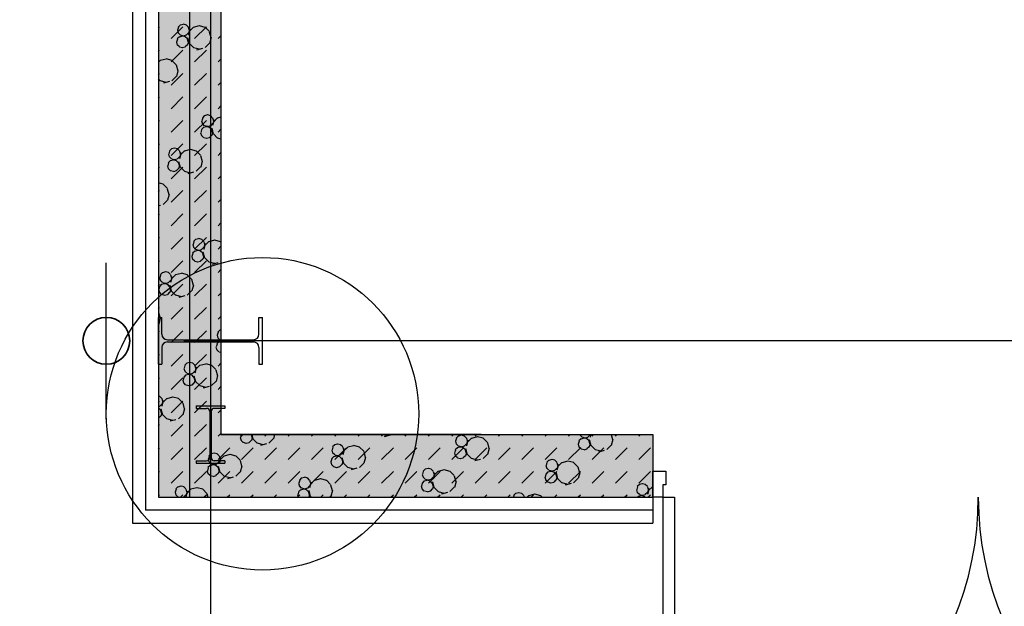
# Model space of a CAD drawing. Header units: millimetres. Extents: x 226749 to 325316, y -44191 to 40236.
# Tile 12 of 164: x 263546 to 267328, y -39239 to -36987. Entities that reach past the tile are written whole.
import ezdxf

# ---------------------------------------------------------------- set-up
doc = ezdxf.new("R2010")
doc.units = ezdxf.units.MM
doc.header["$LTSCALE"] = 100
doc.linetypes.add('DASHDOT', pattern=[25.4, 12.7, -6.35, 0, -6.35])
doc.layers.add('KG_BuildingAxis', color=4, linetype='DASHDOT')

msp = doc.modelspace()

# ---------------------------------------------------------------- hatches: boundary and pattern name
h = msp.add_hatch()
h.set_pattern_fill('DASH', color=256, scale=20, angle=45)
h.set_pattern_definition([(45, (312278.43, 34080), (0, 89.80256), [63.5, -63.5])])
h.paths.add_polyline_path([(272558.43, -35580), (272558.43, -38580), (271928.43, -38580), (271928.43, -38820), (273278.43, -38820), (273278.43, -38580), (272798.43, -38580), (272798.43, -35580), (275398.43, -35580), (275398.43, -38580), (274978.43, -38580), (274978.43, -38820), (276578.43, -38820), (276578.43, -38580), (275638.43, -38580), (275638.43, -35580), (278398.43, -35580), (278398.43, -38580), (277878.43, -38580), (277878.43, -38820), (278638.43, -38820), (278638.43, -34470), (278398.43, -34470), (278398.43, -35340), (274733.43, -35340), (274733.43, -31500), (274883.43, -31500), (274883.43, -31260), (274383.43, -31260), (274383.43, -31500), (274613.43, -31500), (274613.43, -33000), (274513.43, -33000), (274513.43, -33120), (274613.43, -33120), (274613.43, -35340), (273313.43, -35340), (273313.43, -35265), (273193.43, -35265), (273193.43, -35340), (271898.43, -35340), (271898.43, -34290), (273193.43, -34290), (273193.43, -34365), (273313.43, -34365), (273313.43, -34095), (273193.43, -34095), (273193.43, -34170), (271898.43, -34170), (271898.43, -33120), (273193.43, -33120), (273193.43, -33195), (273313.43, -33195), (273313.43, -33120), (273508.43, -33120), (273508.43, -33000), (271898.43, -33000), (271898.43, -31500), (273383.43, -31500), (273383.43, -31260), (270163.43, -31260), (270163.43, -31500), (271778.43, -31500), (271778.43, -33000), (270208.43, -33000), (270208.43, -33120), (271778.43, -33120), (271778.43, -34170), (270358.43, -34170), (270358.43, -34365), (270478.43, -34365), (270478.43, -34290), (271778.43, -34290), (271778.43, -35340), (270478.43, -35340), (270478.43, -35265), (270358.43, -35265), (270358.43, -35340), (269058.43, -35340), (269058.43, -33120), (269208.43, -33120), (269208.43, -33000), (269058.43, -33000), (269058.43, -31500), (269163.43, -31500), (269163.43, -31260), (264078.43, -31260), (264078.43, -38820), (265978.43, -38820), (265978.43, -38580), (264318.43, -38580), (264318.43, -31500), (268818.43, -31500), (268818.43, -38580), (268478.43, -38580), (268478.43, -38820), (270628.43, -38820), (270628.43, -38580), (269058.43, -38580), (269058.43, -35580)])
h.paths.add_polyline_path([(278398.43, -31500), (278398.43, -32370), (278638.43, -32370), (278638.43, -31260), (278283.43, -31260), (278283.43, -31500)])
h = msp.add_hatch()
h.set_pattern_fill('BET_KOM', color=256, scale=15, angle=135, pattern_type=2)
h.set_pattern_definition([(135, (-1982200.04, 658671.7), (-127.27922, -127.27922), [23.2935, -288.4755]), (165, (-1982216.51, 658688.18), (-127.279202, -127.27915), [23.2935, -336.7065]), (195, (-1982239.01, 658694.205), (-127.2791504, -127.2792018), [23.2935, -600.2445]), (225, (-1982261.5, 658688.18), (220.453974, -220.453974), [23.2935, -156.7065]), (285, (-1982200.04, 658671.7), (127.27915, 127.279202), [23.2935, -336.7065]), (255, (-1982194.01, 658649.2), (127.2792018, 127.2791504), [23.2935, -600.2445]), (225, (-1982200.04, 658626.7), (220.453974, -220.453974), [23.2935, -156.7065]), (195, (-1982216.51, 658610.235), (127.2791504, 127.2792018), [23.2935, -600.243]), (255, (-1982277.98, 658671.7), (127.2792018, 127.2791504), [23.2935, -600.243]), (165, (-1982239.01, 658604.2), (127.279202, 127.27915), [23.2935, -336.7065]), (285, (-1982284.01, 658649.2), (-127.27915, -127.279202), [23.2935, -336.7065]), (135, (-1982261.51, 658610.23), (-127.27922, -127.27922), [23.2935, -288.4755]), (135, (-1982280.7, 658688.74), (-127.27922, -127.27922), [11.6475, -300.1215]), (165, (-1982288.94, 658696.97), (-127.279202, -127.27915), [11.6475, -348.3525]), (285, (-1982280.7, 658688.74), (127.27915, 127.279202), [11.6475, -348.3525]), (195, (-1982300.19, 658699.99), (-127.2791504, -127.2792018), [11.6475, -611.8905]), (255, (-1982277.69, 658677.49), (127.2792018, 127.2791504), [11.6475, -611.8905]), (225, (-1982311.44, 658696.97), (220.453974, -220.453974), [11.6475, -168.3525]), (225, (-1982280.7, 658666.24), (220.453974, -220.453974), [11.6475, -168.3525]), (255, (-1982319.675, 658688.74), (127.2792018, 127.2791504), [11.6475, -611.8905]), (195, (-1982288.94, 658658), (127.2791504, 127.2792018), [11.6475, -611.8905]), (285, (-1982322.69, 658677.49), (-127.27915, -127.279202), [11.6475, -348.3525]), (165, (-1982300.19, 658654.99), (127.279202, 127.27915), [11.6475, -348.3525]), (135, (-1982311.44, 658658), (-127.27922, -127.27922), [11.6475, -300.1215]), (135, (-1982284.69, 658643.23), (-127.27922, -127.27922), [11.6475, -300.1215]), (135, (-1982315.42, 658612.5), (-127.27922, -127.27922), [11.6475, -300.1215]), (165, (-1982292.92, 658651.47), (-127.279202, -127.27915), [11.6475, -348.3525]), (195, (-1982304.17, 658654.48), (-127.2791504, -127.2792018), [11.6475, -611.8905]), (225, (-1982315.42, 658651.47), (220.453974, -220.453974), [11.6475, -168.3525]), (225, (-1982284.7, 658620.73), (220.453974, -220.453974), [11.6475, -168.3525]), (255, (-1982323.66, 658643.23), (127.2792018, 127.2791504), [11.6475, -611.8905]), (285, (-1982326.67, 658631.98), (-127.27915, -127.279202), [11.6475, -348.3525]), (285, (-1982284.69, 658643.23), (127.27915, 127.279202), [11.6475, -348.3525]), (255, (-1982281.67, 658631.98), (127.2792018, 127.2791504), [11.6475, -611.8905]), (195, (-1982292.92, 658612.495), (127.2791504, 127.2792018), [11.6475, -611.8905]), (165, (-1982304.17, 658609.48), (127.279202, 127.27915), [11.6475, -348.3525])])
h.paths.add_polyline_path([(269058.43, -35340), (269058.43, -33120), (269208.43, -33120), (269208.43, -33000), (269058.43, -33000), (269058.43, -31500), (269163.43, -31500), (269163.43, -31260), (264078.43, -31260), (264078.43, -38820), (265978.43, -38820), (265978.43, -38580), (264318.43, -38580), (264318.43, -31500), (268818.43, -31500), (268818.43, -38580), (268478.43, -38580), (268478.43, -38820), (270628.43, -38820), (270628.43, -38580), (269058.43, -38580), (269058.43, -35580), (272558.43, -35580), (272558.43, -38580), (271928.43, -38580), (271928.43, -38820), (273278.43, -38820), (273278.43, -38580), (272798.43, -38580), (272798.43, -35580), (275398.43, -35580), (275398.43, -38580), (274978.43, -38580), (274978.43, -38820), (276578.43, -38820), (276578.43, -38580), (275638.43, -38580), (275638.43, -35580), (278398.43, -35580), (278398.43, -38580), (277878.43, -38580), (277878.43, -38820), (278638.43, -38820), (278638.43, -34470), (278398.43, -34470), (278398.43, -35340), (274733.43, -35340), (274733.43, -31500), (274883.43, -31500), (274883.43, -31260), (274383.43, -31260), (274383.43, -31500), (274613.43, -31500), (274613.43, -33000), (274513.43, -33000), (274513.43, -33120), (274613.43, -33120), (274613.43, -35340), (273313.43, -35340), (273313.43, -35265), (273193.43, -35265), (273193.43, -35340), (271898.43, -35340), (271898.43, -34290), (273193.43, -34290), (273193.43, -34365), (273313.43, -34365), (273313.43, -34095), (273193.43, -34095), (273193.43, -34170), (271898.43, -34170), (271898.43, -33120), (273193.43, -33120), (273193.43, -33195), (273313.43, -33195), (273313.43, -33120), (273508.43, -33120), (273508.43, -33000), (271898.43, -33000), (271898.43, -31500), (273383.43, -31500), (273383.43, -31260), (270163.43, -31260), (270163.43, -31500), (271778.43, -31500), (271778.43, -33000), (270208.43, -33000), (270208.43, -33120), (271778.43, -33120), (271778.43, -34170), (270358.43, -34170), (270358.43, -34365), (270478.43, -34365), (270478.43, -34290), (271778.43, -34290), (271778.43, -35340), (270478.43, -35340), (270478.43, -35265), (270358.43, -35265), (270358.43, -35340)])
h.paths.add_polyline_path([(278638.43, -31260), (278283.43, -31260), (278283.43, -31500), (278398.43, -31500), (278398.43, -32370), (278638.43, -32370)])

# ---------------------------------------------------------------- linework, layer by layer
at = {"ltscale": 6}
msp.add_line((264278.43, 39436.07), (264278.43, -43390.58), dxfattribs=at)
for p, q in [((263978.43, -25220), (263978.43, -38920)), ((264078.43, -25220), (264078.43, -38820)), ((264198.43, -25220), (264198.43, -38820)), ((263978.43, -31220), (263978.43, -38920)), ((264078.43, -31220), (264078.43, -38820)), ((264078.43, -31260), (264078.43, -38820)), ((264078.43, -31260), (264078.43, -38820)), ((264318.43, -31500), (264318.43, -38580)), ((264318.43, -31500), (264318.43, -38580)), ((264318.43, -31630), (264318.43, -38580)), ((264318.43, -31630), (264318.43, -38580)), ((264078.43, -37019.2), (264083.06, -37014.57)), ((264127.97, -37059.47), (264172.87, -37014.57)), ((264151.48, -37027.8), (264154.5, -37039.05)), ((264155.4, -37016.26), (264152.39, -37027.52)), ((264162.94, -37007.38), (264154.7, -37015.62)), ((264173.98, -37005.3), (264162.73, -37008.31)), ((264186.14, -37008.03), (264174.89, -37005.02)), ((264193.68, -37015.62), (264185.44, -37007.38)), ((264193.47, -37016.55), (264196.48, -37027.8)), ((264199.68, -37023.63), (264193.66, -37046.13)), ((264197.39, -37027.52), (264194.37, -37038.77)), ((264212.87, -37016.18), (264196.4, -37032.65)), ((264235.16, -37011.08), (264212.66, -37017.11)), ((264217.77, -37059.47), (264262.67, -37014.57)), ((264258.57, -37016.83), (264236.07, -37010.8)), ((264274.34, -37032.65), (264257.87, -37016.18)), ((264151.42, -37061.77), (264148.41, -37073.02)), ((264158.96, -37052.89), (264150.72, -37061.13)), ((264162.94, -37046.36), (264154.7, -37038.12)), ((264170, -37050.8), (264158.75, -37053.82)), ((264174.89, -37050.02), (264163.64, -37047)), ((264182.16, -37053.54), (264170.91, -37050.52)), ((264185.23, -37047.28), (264173.98, -37050.3)), ((264189.7, -37061.13), (264181.46, -37052.89)), ((264193.68, -37038.12), (264185.44, -37046.36)), ((264189.49, -37062.05), (264192.5, -37073.3)), ((264190.16, -37056.08), (264196.19, -37078.58)), ((264274.13, -37033.58), (264280.16, -37056.08)), ((264281.07, -37055.8), (264275.04, -37078.3)), ((264307.57, -37059.47), (264318.43, -37048.61)), ((264078.43, -37109.01), (264083.06, -37104.37)), ((264127.97, -37149.27), (264172.87, -37104.37)), ((264147.5, -37073.3), (264150.51, -37084.55)), ((264158.96, -37091.86), (264150.72, -37083.63)), ((264170.91, -37095.52), (264159.66, -37092.51)), ((264181.25, -37092.79), (264170, -37095.8)), ((264189.69, -37083.63), (264181.46, -37091.86)), ((264193.41, -37073.02), (264190.39, -37084.27)), ((264212.87, -37094.12), (264196.4, -37077.65)), ((264236.07, -37100.8), (264213.57, -37094.77)), ((264217.77, -37149.27), (264262.67, -37104.37)), ((264247.99, -37097.64), (264225.49, -37103.67)), ((264274.34, -37077.65), (264257.87, -37094.12)), ((264085.59, -37143.46), (264078.43, -37150.62)), ((264107.88, -37138.36), (264085.38, -37144.39)), ((264131.29, -37144.1), (264108.79, -37138.08)), ((264147.06, -37159.93), (264130.59, -37143.46)), ((264307.57, -37149.27), (264318.43, -37138.41)), ((264146.85, -37160.86), (264152.88, -37183.36)), ((264153.79, -37183.08), (264147.76, -37205.58)), ((264078.43, -37198.81), (264083.06, -37194.18)), ((264085.59, -37221.4), (264078.43, -37214.24)), ((264127.97, -37239.08), (264172.87, -37194.18)), ((264147.06, -37204.93), (264130.59, -37221.4)), ((264217.77, -37239.08), (264262.67, -37194.18)), ((264108.79, -37228.08), (264086.29, -37222.05)), ((264120.71, -37224.92), (264098.21, -37230.95)), ((264307.57, -37239.08), (264318.43, -37228.22)), ((264078.43, -37288.61), (264083.06, -37283.98)), ((264127.97, -37328.88), (264172.87, -37283.98)), ((264217.77, -37328.88), (264262.67, -37283.98)), ((264307.57, -37328.88), (264318.43, -37318.02)), ((264248.58, -37364), (264245.56, -37375.25)), ((264256.12, -37355.12), (264247.88, -37363.35)), ((264267.16, -37353.03), (264255.91, -37356.04)), ((264279.31, -37355.76), (264268.06, -37352.75)), ((264286.85, -37363.35), (264278.62, -37355.12)), ((264286.64, -37364.28), (264289.66, -37375.53)), ((264292.86, -37371.36), (264286.83, -37393.86)), ((264306.04, -37363.91), (264289.57, -37380.38)), ((264318.43, -37361.46), (264305.83, -37364.84)), ((264078.43, -37378.41), (264083.06, -37373.78)), ((264127.97, -37418.68), (264172.87, -37373.78)), ((264217.77, -37418.68), (264262.67, -37373.78)), ((264244.6, -37409.5), (264241.58, -37420.76)), ((264252.13, -37400.62), (264243.9, -37408.86)), ((264244.66, -37375.53), (264247.67, -37386.78)), ((264256.12, -37394.09), (264247.88, -37385.85)), ((264263.17, -37398.54), (264251.92, -37401.55)), ((264268.06, -37397.75), (264256.81, -37394.73)), ((264275.33, -37401.27), (264264.08, -37398.25)), ((264278.41, -37395.01), (264267.16, -37398.03)), ((264282.87, -37408.86), (264274.63, -37400.62)), ((264286.85, -37385.85), (264278.62, -37394.09)), ((264282.66, -37409.79), (264285.67, -37421.04)), ((264283.33, -37403.81), (264289.36, -37426.31)), ((264290.56, -37375.25), (264287.55, -37386.5)), ((264307.57, -37418.68), (264318.43, -37407.82)), ((264240.68, -37421.04), (264243.69, -37432.29)), ((264252.13, -37439.6), (264243.9, -37431.36)), ((264264.08, -37443.25), (264252.83, -37440.24)), ((264274.42, -37440.52), (264263.17, -37443.54)), ((264282.87, -37431.36), (264274.63, -37439.6)), ((264286.58, -37420.75), (264283.57, -37432.01)), ((264306.04, -37441.86), (264289.57, -37425.38)), ((264318.43, -37445.63), (264306.74, -37442.5)), ((264078.43, -37468.22), (264083.06, -37463.58)), ((264128.84, -37482.4), (264120.6, -37490.63)), ((264127.97, -37508.49), (264172.87, -37463.58)), ((264139.88, -37480.31), (264128.63, -37483.32)), ((264152.03, -37483.04), (264140.78, -37480.03)), ((264159.57, -37490.63), (264151.34, -37482.4)), ((264201.05, -37486.09), (264178.55, -37492.12)), ((264224.46, -37491.84), (264201.96, -37485.81)), ((264217.77, -37508.49), (264262.67, -37463.58)), ((264117.38, -37502.81), (264120.39, -37514.06)), ((264121.3, -37491.28), (264118.28, -37502.53)), ((264128.84, -37521.37), (264120.6, -37513.13)), ((264140.78, -37525.03), (264129.53, -37522.01)), ((264151.13, -37522.29), (264139.88, -37525.31)), ((264159.57, -37513.13), (264151.34, -37521.37)), ((264159.36, -37491.56), (264162.38, -37502.81)), ((264165.58, -37498.64), (264159.55, -37521.14)), ((264163.28, -37502.53), (264160.27, -37513.78)), ((264178.76, -37491.19), (264162.29, -37507.66)), ((264240.24, -37507.66), (264223.76, -37491.19)), ((264240.02, -37508.59), (264246.05, -37531.09)), ((264307.57, -37508.49), (264318.43, -37497.62)), ((264078.43, -37558.02), (264083.06, -37553.39)), ((264113.4, -37548.32), (264116.41, -37559.57)), ((264117.32, -37536.78), (264114.3, -37548.03)), ((264124.85, -37527.9), (264116.62, -37536.14)), ((264124.86, -37566.88), (264116.62, -37558.64)), ((264135.9, -37525.82), (264124.65, -37528.83)), ((264127.97, -37598.29), (264172.87, -37553.39)), ((264148.05, -37528.55), (264136.8, -37525.53)), ((264155.59, -37558.64), (264147.35, -37566.88)), ((264155.59, -37536.14), (264147.36, -37527.9)), ((264155.38, -37537.07), (264158.4, -37548.32)), ((264156.05, -37531.09), (264162.08, -37553.59)), ((264159.3, -37548.03), (264156.29, -37559.28)), ((264178.76, -37569.13), (264162.29, -37552.66)), ((264217.77, -37598.29), (264262.67, -37553.39)), ((264240.24, -37552.66), (264223.76, -37569.13)), ((264246.96, -37530.81), (264240.93, -37553.31)), ((264136.8, -37570.53), (264125.55, -37567.52)), ((264147.15, -37567.8), (264135.89, -37570.82)), ((264201.96, -37575.81), (264179.46, -37569.78)), ((264213.88, -37572.65), (264191.38, -37578.68)), ((264307.57, -37598.29), (264318.43, -37587.43)), ((264097.18, -37619.12), (264078.43, -37614.09)), ((264112.96, -37634.94), (264096.48, -37618.47)), ((264112.75, -37635.87), (264118.77, -37658.37)), ((264078.43, -37647.82), (264083.06, -37643.19)), ((264119.68, -37658.09), (264113.65, -37680.59)), ((264127.97, -37688.09), (264172.87, -37643.19)), ((264217.77, -37688.09), (264262.67, -37643.19)), ((264086.6, -37699.93), (264078.43, -37702.12)), ((264112.96, -37679.94), (264096.48, -37696.41)), ((264307.57, -37688.09), (264318.43, -37677.23)), ((264078.43, -37737.62), (264083.06, -37732.99)), ((264127.97, -37777.89), (264172.87, -37732.99)), ((264217.77, -37777.89), (264262.67, -37732.99)), ((264307.57, -37777.89), (264318.43, -37767.03)), ((264078.43, -37827.43), (264083.06, -37822.79)), ((264127.97, -37867.7), (264172.87, -37822.79)), ((264217.77, -37867.7), (264262.67, -37822.79)), ((264210.55, -37850.54), (264213.57, -37861.79)), ((264214.47, -37839.01), (264211.46, -37850.26)), ((264222.01, -37830.13), (264213.77, -37838.37)), ((264222.01, -37869.1), (264213.77, -37860.87)), ((264233.05, -37828.04), (264221.8, -37831.06)), ((264245.21, -37830.78), (264233.96, -37827.76)), ((264252.75, -37838.37), (264244.51, -37830.13)), ((264252.75, -37860.87), (264244.51, -37869.1)), ((264252.54, -37839.29), (264255.55, -37850.54)), ((264258.76, -37846.37), (264252.73, -37868.87)), ((264256.46, -37850.26), (264253.44, -37861.51)), ((264271.94, -37838.93), (264255.47, -37855.4)), ((264294.23, -37833.82), (264271.73, -37839.85)), ((264317.64, -37839.57), (264295.14, -37833.54)), ((264307.57, -37867.7), (264318.43, -37856.83)), ((264318.43, -37840.42), (264316.94, -37838.93)), ((264206.57, -37896.05), (264209.59, -37907.3)), ((264210.49, -37884.52), (264207.48, -37895.77)), ((264218.03, -37875.64), (264209.79, -37883.87)), ((264229.07, -37873.55), (264217.82, -37876.56)), ((264233.96, -37872.76), (264222.71, -37869.75)), ((264241.23, -37876.28), (264229.98, -37873.27)), ((264244.3, -37870.03), (264233.05, -37873.04)), ((264248.77, -37883.87), (264240.53, -37875.64)), ((264248.56, -37884.8), (264251.57, -37896.05)), ((264249.23, -37878.82), (264255.26, -37901.32)), ((264252.48, -37895.77), (264249.46, -37907.02)), ((264271.94, -37916.87), (264255.47, -37900.4)), ((263878.43, -38520), (263878.43, -37920)), ((263878.43, -38520), (263878.43, -37920)), ((264078.43, -37917.23), (264083.06, -37912.6)), ((264127.97, -37957.5), (264172.87, -37912.6)), ((264218.03, -37914.61), (264209.79, -37906.37)), ((264217.77, -37957.5), (264262.67, -37912.6)), ((264229.98, -37918.27), (264218.73, -37915.25)), ((264240.32, -37915.53), (264229.07, -37918.55)), ((264248.76, -37906.37), (264240.53, -37914.61)), ((264295.14, -37923.54), (264272.64, -37917.51)), ((264307.06, -37920.39), (264284.56, -37926.41)), ((264318.43, -37915.37), (264316.94, -37916.87)), ((264083.27, -37977.82), (264086.29, -37989.07)), ((264087.19, -37966.29), (264084.18, -37977.54)), ((264094.73, -37957.41), (264086.5, -37965.65)), ((264105.77, -37955.32), (264094.52, -37958.34)), ((264117.93, -37958.05), (264106.68, -37955.04)), ((264125.47, -37965.64), (264117.23, -37957.41)), ((264125.26, -37966.57), (264128.27, -37977.82)), ((264131.48, -37973.65), (264125.45, -37996.15)), ((264129.18, -37977.54), (264126.17, -37988.79)), ((264144.66, -37966.21), (264128.19, -37982.68)), ((264166.95, -37961.1), (264144.45, -37967.13)), ((264190.36, -37966.85), (264167.86, -37960.82)), ((264206.13, -37982.68), (264189.66, -37966.21)), ((264307.57, -37957.5), (264318.43, -37946.64)), ((264078.43, -38007.03), (264083.06, -38002.4)), ((264083.21, -38011.8), (264080.2, -38023.05)), ((264090.75, -38002.92), (264082.51, -38011.15)), ((264094.73, -37996.38), (264086.5, -37988.14)), ((264101.79, -38000.83), (264090.54, -38003.84)), ((264106.68, -38000.04), (264095.43, -37997.03)), ((264113.95, -38003.56), (264102.7, -38000.55)), ((264117.02, -37997.31), (264105.77, -38000.32)), ((264121.49, -38011.15), (264113.25, -38002.92)), ((264125.47, -37988.15), (264117.23, -37996.38)), ((264121.28, -38012.08), (264124.29, -38023.33)), ((264121.95, -38006.1), (264127.98, -38028.6)), ((264127.97, -38047.3), (264172.87, -38002.4)), ((264205.92, -37983.6), (264211.95, -38006.1)), ((264212.86, -38005.82), (264206.83, -38028.32)), ((264217.77, -38047.3), (264262.67, -38002.4)), ((264079.29, -38023.33), (264082.31, -38034.58)), ((264090.75, -38041.89), (264082.51, -38033.65)), ((264102.7, -38045.55), (264091.45, -38042.53)), ((264113.04, -38042.81), (264101.79, -38045.83)), ((264121.49, -38033.65), (264113.25, -38041.89)), ((264125.2, -38023.05), (264122.18, -38034.3)), ((264144.66, -38044.15), (264128.19, -38027.68)), ((264167.86, -38050.82), (264145.36, -38044.79)), ((264179.78, -38047.66), (264157.28, -38053.69)), ((264206.13, -38027.68), (264189.66, -38044.15)), ((264307.57, -38047.3), (264318.43, -38036.44)), ((264078.43, -38096.83), (264083.06, -38092.2)), ((264078.85, -38109.96), (264078.43, -38109.54)), ((264078.64, -38110.88), (264084.67, -38133.38)), ((264127.97, -38137.1), (264172.87, -38092.2)), ((264217.77, -38137.1), (264262.67, -38092.2)), ((264307.57, -38137.1), (264318.43, -38126.24)), ((264078.43, -38130), (264091.93, -38130)), ((264078.43, -38310), (264078.43, -38130)), ((264078.43, -38130), (264091.93, -38130)), ((264078.43, -38310), (264078.43, -38130)), ((264078.85, -38154.96), (264078.43, -38155.37)), ((264085.58, -38133.1), (264079.55, -38155.6)), ((264091.93, -38194.7), (264091.93, -38130)), ((264091.93, -38194.7), (264091.93, -38130)), ((264464.93, -38130), (264478.43, -38130)), ((264464.93, -38194.7), (264464.93, -38130)), ((264464.93, -38130), (264478.43, -38130)), ((264464.93, -38194.7), (264464.93, -38130)), ((264478.43, -38310), (264478.43, -38130)), ((264478.43, -38310), (264478.43, -38130)), ((264078.43, -38186.64), (264083.06, -38182)), ((264127.97, -38226.91), (264172.87, -38182)), ((264217.77, -38226.91), (264262.67, -38182)), ((264303.73, -38198.28), (264306.74, -38209.53)), ((264307.65, -38186.74), (264304.63, -38197.99)), ((264315.19, -38177.86), (264306.95, -38186.1)), ((264318.43, -38177.86), (264314.98, -38178.79)), ((264112.93, -38215.7), (264443.93, -38215.7)), ((264112.93, -38215.7), (264443.93, -38215.7)), ((264112.93, -38224.3), (264443.93, -38224.3)), ((264112.93, -38224.3), (264443.93, -38224.3)), ((264303.67, -38232.25), (264300.65, -38243.5)), ((264311.2, -38223.37), (264302.97, -38231.61)), ((264315.19, -38216.83), (264306.95, -38208.6)), ((264307.57, -38226.91), (264318.43, -38216.04)), ((264318.43, -38222.3), (264310.99, -38224.3)), ((264318.43, -38218.16), (264315.88, -38217.48)), ((264078.43, -38276.44), (264083.06, -38271.81)), ((264091.93, -38245.3), (264091.93, -38310)), ((264091.93, -38245.3), (264091.93, -38310)), ((264127.97, -38316.71), (264172.87, -38271.81)), ((264217.77, -38316.71), (264262.67, -38271.81)), ((264299.75, -38243.78), (264302.76, -38255.03)), ((264311.2, -38262.34), (264302.97, -38254.11)), ((264318.43, -38264.74), (264311.9, -38262.99)), ((264464.93, -38245.3), (264464.93, -38310)), ((264464.93, -38245.3), (264464.93, -38310)), ((264078.43, -38310), (264091.93, -38310)), ((264078.43, -38310), (264091.93, -38310)), ((264180.37, -38314.02), (264177.35, -38325.27)), ((264187.91, -38305.14), (264179.67, -38313.38)), ((264198.95, -38303.05), (264187.7, -38306.07)), ((264211.1, -38305.79), (264199.85, -38302.77)), ((264218.64, -38313.38), (264210.41, -38305.14)), ((264218.43, -38314.3), (264221.45, -38325.55)), ((264237.83, -38313.94), (264221.36, -38330.41)), ((264260.12, -38308.84), (264237.62, -38314.87)), ((264283.53, -38314.58), (264261.03, -38308.55)), ((264299.31, -38330.41), (264282.83, -38313.94)), ((264307.57, -38316.71), (264318.43, -38305.85)), ((264464.93, -38310), (264478.43, -38310)), ((264464.93, -38310), (264478.43, -38310)), ((264183.92, -38350.65), (264175.69, -38358.89)), ((264176.45, -38325.56), (264179.46, -38336.81)), ((264187.91, -38344.11), (264179.67, -38335.88)), ((264194.97, -38348.56), (264183.72, -38351.58)), ((264199.85, -38347.77), (264188.6, -38344.76)), ((264207.12, -38351.29), (264195.87, -38348.28)), ((264210.2, -38345.04), (264198.95, -38348.05)), ((264214.66, -38358.89), (264206.43, -38350.65)), ((264218.64, -38335.88), (264210.41, -38344.11)), ((264215.13, -38353.83), (264221.15, -38376.33)), ((264224.65, -38321.38), (264218.62, -38343.88)), ((264222.35, -38325.27), (264219.34, -38336.52)), ((264299.1, -38331.34), (264305.12, -38353.84)), ((264306.03, -38353.56), (264300, -38376.06)), ((264078.43, -38366.24), (264083.06, -38361.61)), ((264127.97, -38406.51), (264172.87, -38361.61)), ((264172.47, -38371.06), (264175.48, -38382.31)), ((264176.39, -38359.53), (264173.37, -38370.78)), ((264183.93, -38389.62), (264175.69, -38381.39)), ((264195.87, -38393.28), (264184.62, -38390.26)), ((264206.22, -38390.55), (264194.97, -38393.56)), ((264214.66, -38381.39), (264206.42, -38389.62)), ((264214.45, -38359.81), (264217.47, -38371.06)), ((264218.37, -38370.78), (264215.36, -38382.03)), ((264217.77, -38406.51), (264262.67, -38361.61)), ((264237.83, -38391.88), (264221.36, -38375.41)), ((264261.03, -38398.55), (264238.53, -38392.53)), ((264299.31, -38375.41), (264282.83, -38391.88)), ((264083.83, -38433.07), (264078.43, -38431.62)), ((264091.36, -38440.66), (264083.13, -38432.42)), ((264272.95, -38395.4), (264250.45, -38401.43)), ((264307.57, -38406.51), (264318.43, -38395.65)), ((264078.43, -38456.04), (264083.06, -38451.41)), ((264091.36, -38463.16), (264083.13, -38471.39)), ((264091.15, -38441.58), (264094.17, -38452.83)), ((264097.37, -38448.66), (264091.34, -38471.16)), ((264095.08, -38452.55), (264092.06, -38463.8)), ((264110.56, -38441.22), (264094.08, -38457.69)), ((264132.84, -38436.12), (264110.34, -38442.14)), ((264127.97, -38496.31), (264172.87, -38451.41)), ((264156.25, -38441.86), (264133.75, -38435.83)), ((264172.03, -38457.69), (264155.56, -38441.22)), ((264171.82, -38458.62), (264177.85, -38481.12)), ((264217.77, -38496.31), (264262.67, -38451.41)), ((264223.43, -38470), (264223.43, -38479.2)), ((264223.43, -38470), (264333.43, -38470)), ((264223.43, -38470), (264223.43, -38479.2)), ((264223.43, -38470), (264333.43, -38470)), ((264333.43, -38470), (264333.43, -38479.2)), ((264333.43, -38470), (264333.43, -38479.2)), ((264082.92, -38472.32), (264078.43, -38473.52)), ((264079.84, -38478.57), (264078.43, -38478.2)), ((264087.38, -38486.16), (264079.15, -38477.93)), ((264087.17, -38487.09), (264090.19, -38498.34)), ((264087.85, -38481.11), (264093.87, -38503.61)), ((264091.09, -38498.06), (264088.08, -38509.31)), ((264110.56, -38519.16), (264094.08, -38502.69)), ((264172.03, -38502.69), (264155.56, -38519.16)), ((264178.75, -38480.83), (264172.72, -38503.33)), ((264223.43, -38479.2), (264263.48, -38479.2)), ((264223.43, -38479.2), (264263.48, -38479.2)), ((264275.48, -38491.2), (264275.48, -38668.8)), ((264275.48, -38491.2), (264275.48, -38668.8)), ((264281.38, -38491.2), (264281.38, -38668.8)), ((264281.38, -38491.2), (264281.38, -38668.8)), ((264333.43, -38479.2), (264293.38, -38479.2)), ((264333.43, -38479.2), (264293.38, -38479.2)), ((264307.57, -38496.31), (264318.43, -38485.45)), ((264078.94, -38517.83), (264078.43, -38517.96)), ((264078.43, -38545.85), (264083.06, -38541.21)), ((264087.38, -38508.66), (264079.15, -38516.9)), ((264133.75, -38525.83), (264111.25, -38519.8)), ((264145.67, -38522.68), (264123.17, -38528.71)), ((264127.97, -38586.12), (264172.87, -38541.21)), ((264217.77, -38586.12), (264262.67, -38541.21)), ((264307.57, -38586.12), (264318.43, -38575.25)), ((265318.43, -38580), (264318.43, -38580)), ((264318.43, -38580), (265978.43, -38580)), ((265318.43, -38580), (264318.43, -38580)), ((264318.43, -38580), (265978.43, -38580)), ((264396.84, -38580), (264393.83, -38591.23)), ((264397.37, -38586.12), (264403.49, -38580)), ((264434.91, -38580.27), (264437.92, -38591.52)), ((264437.11, -38580), (264441.61, -38596.79)), ((264487.18, -38586.12), (264493.29, -38580)), ((264524.88, -38580), (264520.46, -38596.51)), ((264576.98, -38586.12), (264583.09, -38580)), ((264666.78, -38586.12), (264672.9, -38580)), ((264756.58, -38586.12), (264762.7, -38580)), ((264846.39, -38586.12), (264852.5, -38580)), ((264936.19, -38586.12), (264942.31, -38580)), ((264956.5, -38584.9), (264938.2, -38580)), ((264968.42, -38581.75), (264945.92, -38587.78)), ((265025.99, -38586.12), (265032.11, -38580)), ((265115.79, -38586.12), (265121.91, -38580)), ((265205.6, -38586.12), (265211.71, -38580)), ((265242.15, -38582.58), (265230.9, -38585.59)), ((265254.3, -38585.31), (265243.05, -38582.3)), ((265295.4, -38586.12), (265301.52, -38580)), ((265385.2, -38586.12), (265391.32, -38580)), ((265475, -38586.12), (265481.12, -38580)), ((265564.81, -38586.12), (265570.92, -38580)), ((265654.61, -38586.12), (265660.73, -38580)), ((265697.08, -38580), (265697.67, -38582.23)), ((265706.12, -38589.53), (265697.88, -38581.3)), ((265736.85, -38581.3), (265728.62, -38589.53)), ((265739.33, -38580), (265736.84, -38589.3)), ((265738.07, -38580), (265737.55, -38581.94)), ((265744.41, -38586.12), (265750.53, -38580)), ((265818.18, -38580), (265823.34, -38599.26)), ((265834.21, -38586.12), (265840.33, -38580)), ((265924.02, -38586.12), (265930.13, -38580)), ((265978.43, -38580), (265978.43, -38820)), ((265978.43, -38580), (265978.43, -38820)), ((264392.92, -38591.52), (264395.94, -38602.77)), ((264404.38, -38610.08), (264396.14, -38601.84)), ((264416.33, -38613.73), (264405.08, -38610.72)), ((264426.67, -38611), (264415.42, -38614.02)), ((264435.11, -38601.84), (264426.88, -38610.08)), ((264438.83, -38591.23), (264435.81, -38602.48)), ((264458.29, -38612.33), (264441.82, -38595.86)), ((264481.49, -38619.01), (264458.99, -38612.98)), ((264493.4, -38615.85), (264470.9, -38621.88)), ((264519.76, -38595.86), (264503.29, -38612.33)), ((264756.09, -38618.77), (264747.86, -38627.01)), ((264767.14, -38616.68), (264755.88, -38619.7)), ((264779.29, -38619.42), (264768.04, -38616.4)), ((264786.83, -38627.01), (264778.59, -38618.77)), ((265219.65, -38605.08), (265222.66, -38616.33)), ((265223.57, -38593.55), (265220.55, -38604.8)), ((265231.11, -38584.67), (265222.87, -38592.9)), ((265231.11, -38623.64), (265222.87, -38615.4)), ((265261.84, -38592.9), (265253.61, -38584.67)), ((265261.84, -38615.4), (265253.61, -38623.64)), ((265261.63, -38593.83), (265264.65, -38605.08)), ((265267.85, -38600.9), (265261.82, -38623.4)), ((265265.55, -38604.8), (265262.54, -38616.05)), ((265281.03, -38593.46), (265264.56, -38609.93)), ((265303.32, -38588.36), (265280.82, -38594.39)), ((265326.73, -38594.11), (265304.23, -38588.08)), ((265342.5, -38609.93), (265326.03, -38593.46)), ((265342.29, -38610.86), (265348.32, -38633.36)), ((265690.68, -38616.48), (265693.69, -38627.73)), ((265694.6, -38604.95), (265691.58, -38616.2)), ((265702.14, -38596.07), (265693.9, -38604.31)), ((265713.18, -38593.98), (265701.93, -38597)), ((265718.07, -38593.19), (265706.82, -38590.18)), ((265725.34, -38596.71), (265714.08, -38593.7)), ((265728.41, -38590.46), (265717.16, -38593.47)), ((265732.87, -38604.31), (265724.64, -38596.07)), ((265732.66, -38605.23), (265735.68, -38616.48)), ((265733.34, -38599.26), (265739.37, -38621.75)), ((265736.59, -38616.2), (265733.57, -38627.45)), ((265756.05, -38637.3), (265739.58, -38620.83)), ((265817.52, -38620.83), (265801.05, -38637.3)), ((265824.24, -38598.98), (265818.21, -38621.48)), ((264078.43, -38635.65), (264083.06, -38631.02)), ((264127.97, -38675.92), (264172.87, -38631.02)), ((264217.77, -38675.92), (264262.67, -38631.02)), ((264281.08, -38652.88), (264272.85, -38661.11)), ((264292.12, -38650.79), (264280.87, -38653.8)), ((264304.28, -38653.52), (264293.03, -38650.51)), ((264311.82, -38661.11), (264303.58, -38652.87)), ((264307.57, -38675.92), (264352.47, -38631.02)), ((264353.3, -38656.57), (264330.8, -38662.6)), ((264376.71, -38662.32), (264354.21, -38656.29)), ((264397.37, -38675.92), (264442.27, -38631.02)), ((264487.18, -38675.92), (264532.08, -38631.02)), ((264576.98, -38675.92), (264621.88, -38631.02)), ((264666.78, -38675.92), (264711.68, -38631.02)), ((264744.63, -38639.18), (264747.65, -38650.44)), ((264748.56, -38627.65), (264745.54, -38638.9)), ((264756.09, -38657.74), (264747.86, -38649.51)), ((264756.58, -38675.92), (264801.48, -38631.02)), ((264768.04, -38661.4), (264756.79, -38658.39)), ((264778.38, -38658.67), (264767.13, -38661.68)), ((264786.83, -38649.51), (264778.59, -38657.74)), ((264786.62, -38627.93), (264789.63, -38639.18)), ((264792.84, -38635.01), (264786.81, -38657.51)), ((264790.54, -38638.9), (264787.53, -38650.15)), ((264806.02, -38627.57), (264789.55, -38644.04)), ((264828.31, -38622.47), (264805.81, -38628.49)), ((264851.72, -38628.21), (264829.22, -38622.18)), ((264846.39, -38675.92), (264891.29, -38631.02)), ((264867.49, -38644.04), (264851.02, -38627.57)), ((264867.28, -38644.97), (264873.31, -38667.46)), ((264936.19, -38675.92), (264981.09, -38631.02)), ((265025.99, -38675.92), (265070.89, -38631.02)), ((265115.79, -38675.92), (265160.7, -38631.02)), ((265205.6, -38675.92), (265250.5, -38631.02)), ((265215.67, -38650.59), (265218.68, -38661.84)), ((265219.59, -38639.05), (265216.57, -38650.3)), ((265227.12, -38630.17), (265218.89, -38638.41)), ((265238.17, -38628.09), (265226.92, -38631.1)), ((265243.05, -38627.3), (265231.8, -38624.28)), ((265250.32, -38630.82), (265239.07, -38627.8)), ((265253.4, -38624.56), (265242.15, -38627.58)), ((265257.86, -38638.41), (265249.63, -38630.17)), ((265257.65, -38639.34), (265260.67, -38650.59)), ((265258.32, -38633.36), (265264.35, -38655.86)), ((265261.57, -38650.3), (265258.56, -38661.55)), ((265281.03, -38671.4), (265264.56, -38654.93)), ((265295.4, -38675.92), (265340.3, -38631.02)), ((265342.5, -38654.93), (265326.03, -38671.4)), ((265349.23, -38633.08), (265343.2, -38655.58)), ((265385.2, -38675.92), (265430.1, -38631.02)), ((265475, -38675.92), (265519.91, -38631.02)), ((265564.81, -38675.92), (265609.71, -38631.02)), ((265654.61, -38675.92), (265699.51, -38631.02)), ((265702.14, -38635.04), (265693.9, -38626.8)), ((265714.09, -38638.7), (265702.84, -38635.68)), ((265724.43, -38635.97), (265713.18, -38638.98)), ((265732.87, -38626.8), (265724.64, -38635.04)), ((265744.41, -38675.92), (265789.31, -38631.02)), ((265779.25, -38643.97), (265756.75, -38637.95)), ((265791.16, -38640.82), (265768.66, -38646.85)), ((265834.21, -38675.92), (265879.12, -38631.02)), ((265924.02, -38675.92), (265968.92, -38631.02)), ((264223.43, -38680.8), (264223.43, -38690)), ((264223.43, -38680.8), (264263.48, -38680.8)), ((264223.43, -38680.8), (264223.43, -38690)), ((264223.43, -38680.8), (264263.48, -38680.8)), ((264223.43, -38690), (264333.43, -38690)), ((264223.43, -38690), (264333.43, -38690)), ((264269.62, -38673.29), (264272.64, -38684.54)), ((264273.54, -38661.76), (264270.53, -38673.01)), ((264281.08, -38691.85), (264272.85, -38683.61)), ((264288.14, -38696.29), (264276.89, -38699.31)), ((264293.03, -38695.51), (264281.78, -38692.49)), ((264300.3, -38699.03), (264289.05, -38696.01)), ((264303.37, -38692.77), (264292.12, -38695.79)), ((264333.43, -38680.8), (264293.38, -38680.8)), ((264333.43, -38680.8), (264293.38, -38680.8)), ((264311.82, -38683.61), (264303.58, -38691.85)), ((264311.61, -38662.04), (264314.62, -38673.29)), ((264317.83, -38669.11), (264311.8, -38691.61)), ((264315.53, -38673.01), (264312.52, -38684.26)), ((264331.01, -38661.67), (264314.54, -38678.14)), ((264333.43, -38680.8), (264333.43, -38690)), ((264333.43, -38680.8), (264333.43, -38690)), ((264392.48, -38678.14), (264376.01, -38661.67)), ((264392.27, -38679.07), (264398.3, -38701.57)), ((264740.65, -38684.69), (264743.67, -38695.94)), ((264744.57, -38673.16), (264741.56, -38684.41)), ((264752.11, -38664.28), (264743.88, -38672.51)), ((264752.11, -38703.25), (264743.88, -38695.01)), ((264763.15, -38662.19), (264751.9, -38665.2)), ((264775.31, -38664.92), (264764.06, -38661.91)), ((264782.85, -38672.51), (264774.61, -38664.28)), ((264782.85, -38695.01), (264774.61, -38703.25)), ((264782.64, -38673.44), (264785.65, -38684.69)), ((264783.31, -38667.46), (264789.34, -38689.96)), ((264786.56, -38684.41), (264783.55, -38695.66)), ((264806.02, -38705.51), (264789.55, -38689.04)), ((264867.49, -38689.04), (264851.02, -38705.51)), ((264874.22, -38667.18), (264868.19, -38689.68)), ((265227.13, -38669.15), (265218.89, -38660.91)), ((265239.07, -38672.8), (265227.82, -38669.79)), ((265249.42, -38670.07), (265238.16, -38673.09)), ((265257.86, -38660.91), (265249.62, -38669.15)), ((265304.23, -38678.08), (265281.73, -38672.05)), ((265316.15, -38674.92), (265293.65, -38680.95)), ((265571.3, -38686.72), (265568.29, -38697.97)), ((265578.84, -38677.84), (265570.6, -38686.08)), ((265589.88, -38675.75), (265578.63, -38678.77)), ((265602.04, -38678.49), (265590.79, -38675.47)), ((265609.57, -38686.08), (265601.34, -38677.84)), ((265609.36, -38687), (265612.38, -38698.25)), ((265615.59, -38694.08), (265609.56, -38716.58)), ((265628.77, -38686.64), (265612.3, -38703.11)), ((265651.06, -38681.54), (265628.56, -38687.56)), ((265674.46, -38687.28), (265651.97, -38681.25)), ((265690.24, -38703.11), (265673.77, -38686.64)), ((264078.43, -38725.45), (264083.06, -38720.82)), ((264127.97, -38765.72), (264172.87, -38720.82)), ((264217.77, -38765.72), (264262.67, -38720.82)), ((264265.64, -38718.79), (264268.66, -38730.04)), ((264269.56, -38707.26), (264266.55, -38718.51)), ((264277.1, -38698.38), (264268.86, -38706.62)), ((264277.1, -38737.35), (264268.86, -38729.12)), ((264307.84, -38706.62), (264299.6, -38698.38)), ((264307.84, -38729.12), (264299.6, -38737.35)), ((264307.57, -38765.72), (264352.47, -38720.82)), ((264307.63, -38707.54), (264310.64, -38718.8)), ((264308.3, -38701.57), (264314.33, -38724.07)), ((264311.55, -38718.51), (264308.53, -38729.76)), ((264331.01, -38739.61), (264314.54, -38723.14)), ((264392.48, -38723.14), (264376.01, -38739.61)), ((264399.21, -38701.29), (264393.18, -38723.79)), ((264397.37, -38765.72), (264442.27, -38720.82)), ((264487.18, -38765.72), (264532.08, -38720.82)), ((264576.98, -38765.72), (264621.88, -38720.82)), ((264666.78, -38765.72), (264711.68, -38720.82)), ((264764.06, -38706.91), (264752.81, -38703.89)), ((264756.58, -38765.72), (264801.48, -38720.82)), ((264774.4, -38704.18), (264763.15, -38707.19)), ((264829.22, -38712.18), (264806.72, -38706.15)), ((264841.14, -38709.03), (264818.64, -38715.06)), ((264846.39, -38765.72), (264891.29, -38720.82)), ((264936.19, -38765.72), (264981.09, -38720.82)), ((265025.99, -38765.72), (265070.89, -38720.82)), ((265092.37, -38732.36), (265095.38, -38743.61)), ((265096.29, -38720.83), (265093.27, -38732.08)), ((265103.83, -38711.95), (265095.59, -38720.18)), ((265114.87, -38709.86), (265103.62, -38712.87)), ((265127.03, -38712.59), (265115.77, -38709.58)), ((265115.79, -38765.72), (265160.7, -38720.82)), ((265134.56, -38720.18), (265126.33, -38711.95)), ((265134.35, -38721.11), (265137.37, -38732.36)), ((265140.57, -38728.18), (265134.54, -38750.68)), ((265138.28, -38732.08), (265135.26, -38743.33)), ((265153.76, -38720.74), (265137.28, -38737.21)), ((265176.04, -38715.64), (265153.54, -38721.67)), ((265199.45, -38721.39), (265176.95, -38715.36)), ((265215.23, -38737.21), (265198.75, -38720.74)), ((265205.6, -38765.72), (265250.5, -38720.82)), ((265295.4, -38765.72), (265340.3, -38720.82)), ((265385.2, -38765.72), (265430.1, -38720.82)), ((265475, -38765.72), (265519.91, -38720.82)), ((265567.32, -38732.23), (265564.31, -38743.48)), ((265564.81, -38765.72), (265609.71, -38720.82)), ((265574.86, -38723.35), (265566.62, -38731.58)), ((265567.38, -38698.26), (265570.39, -38709.51)), ((265578.84, -38716.81), (265570.6, -38708.58)), ((265585.9, -38721.26), (265574.65, -38724.28)), ((265590.79, -38720.47), (265579.54, -38717.46)), ((265598.06, -38723.99), (265586.81, -38720.98)), ((265601.13, -38717.74), (265589.88, -38720.75)), ((265605.59, -38731.58), (265597.36, -38723.35)), ((265609.57, -38708.58), (265601.34, -38716.81)), ((265605.38, -38732.51), (265608.4, -38743.76)), ((265606.06, -38726.53), (265612.09, -38749.03)), ((265613.29, -38697.97), (265610.27, -38709.22)), ((265654.61, -38765.72), (265699.51, -38720.82)), ((265690.03, -38704.04), (265696.06, -38726.54)), ((265696.96, -38726.25), (265690.94, -38748.75)), ((265744.41, -38765.72), (265789.31, -38720.82)), ((265834.21, -38765.72), (265879.12, -38720.82)), ((265924.02, -38765.72), (265968.92, -38720.82)), ((264289.05, -38741.01), (264277.8, -38738)), ((264299.39, -38738.28), (264288.14, -38741.29)), ((264354.21, -38746.29), (264331.71, -38740.26)), ((264366.13, -38743.13), (264343.63, -38749.16)), ((264617.36, -38766.46), (264620.37, -38777.71)), ((264621.28, -38754.93), (264618.26, -38766.18)), ((264628.81, -38746.05), (264620.58, -38754.29)), ((264639.86, -38743.96), (264628.61, -38746.98)), ((264652.01, -38746.7), (264640.76, -38743.68)), ((264659.55, -38754.29), (264651.31, -38746.05)), ((264659.34, -38755.21), (264662.35, -38766.46)), ((264665.56, -38762.29), (264659.53, -38784.79)), ((264663.26, -38766.18), (264660.25, -38777.43)), ((264678.74, -38754.85), (264662.27, -38771.32)), ((264701.03, -38749.74), (264678.53, -38755.77)), ((264724.44, -38755.49), (264701.94, -38749.46)), ((264740.21, -38771.32), (264723.74, -38754.85)), ((264740, -38772.24), (264746.03, -38794.74)), ((265092.31, -38766.33), (265089.29, -38777.58)), ((265099.84, -38757.45), (265091.61, -38765.69)), ((265103.83, -38750.92), (265095.59, -38742.68)), ((265110.89, -38755.37), (265099.64, -38758.38)), ((265115.77, -38754.58), (265104.52, -38751.56)), ((265123.04, -38758.1), (265111.79, -38755.08)), ((265126.12, -38751.84), (265114.87, -38754.86)), ((265130.58, -38765.69), (265122.35, -38757.45)), ((265134.56, -38742.68), (265126.33, -38750.92)), ((265130.37, -38766.62), (265133.39, -38777.87)), ((265131.05, -38760.64), (265137.07, -38783.14)), ((265215.02, -38738.14), (265221.04, -38760.64)), ((265221.95, -38760.36), (265215.92, -38782.86)), ((265563.4, -38743.76), (265566.41, -38755.01)), ((265574.86, -38762.32), (265566.62, -38754.08)), ((265586.81, -38765.98), (265575.56, -38762.96)), ((265597.15, -38763.25), (265585.9, -38766.26)), ((265605.59, -38754.08), (265597.36, -38762.32)), ((265609.31, -38743.48), (265606.29, -38754.73)), ((265628.77, -38764.58), (265612.3, -38748.11)), ((265651.97, -38771.25), (265629.47, -38765.22)), ((265663.88, -38768.1), (265641.38, -38774.13)), ((265690.24, -38748.11), (265673.77, -38764.58)), ((265926.57, -38771.02), (265918.34, -38779.25)), ((265937.61, -38768.93), (265926.36, -38771.94)), ((265949.77, -38771.66), (265938.52, -38768.65)), ((265957.31, -38779.25), (265949.07, -38771.02)), ((264078.43, -38815.25), (264083.06, -38810.62)), ((264142.34, -38800.57), (264145.36, -38811.82)), ((264146.26, -38789.03), (264143.25, -38800.29)), ((264153.8, -38780.16), (264145.57, -38788.39)), ((264164.84, -38778.07), (264153.59, -38781.08)), ((264163.49, -38820), (264172.87, -38810.62)), ((264177, -38780.8), (264165.75, -38777.79)), ((264184.54, -38788.39), (264176.3, -38780.15)), ((264184.33, -38789.32), (264187.34, -38800.57)), ((264190.55, -38796.39), (264184.52, -38818.89)), ((264188.25, -38800.29), (264185.24, -38811.54)), ((264203.73, -38788.95), (264187.26, -38805.42)), ((264226.02, -38783.85), (264203.52, -38789.88)), ((264249.43, -38789.6), (264226.93, -38783.57)), ((264265.2, -38805.42), (264248.73, -38788.95)), ((264253.29, -38820), (264262.67, -38810.62)), ((264264.99, -38806.35), (264268.65, -38820)), ((264343.09, -38820), (264352.47, -38810.62)), ((264432.9, -38820), (264442.27, -38810.62)), ((264522.7, -38820), (264532.08, -38810.62)), ((264612.5, -38820), (264621.88, -38810.62)), ((264617.3, -38800.44), (264614.28, -38811.69)), ((264624.83, -38791.56), (264616.6, -38799.79)), ((264628.81, -38785.02), (264620.58, -38776.79)), ((264635.87, -38789.47), (264624.62, -38792.48)), ((264640.76, -38788.68), (264629.51, -38785.67)), ((264648.03, -38792.2), (264636.78, -38789.19)), ((264651.11, -38785.95), (264639.85, -38788.96)), ((264655.57, -38799.79), (264647.33, -38791.56)), ((264659.55, -38776.79), (264651.31, -38785.02)), ((264655.36, -38800.72), (264658.37, -38811.97)), ((264656.03, -38794.74), (264662.06, -38817.24)), ((264702.31, -38820), (264711.68, -38810.62)), ((264746.94, -38794.46), (264740.91, -38816.96)), ((264792.11, -38820), (264801.48, -38810.62)), ((264881.91, -38820), (264891.29, -38810.62)), ((264971.71, -38820), (264981.09, -38810.62)), ((265061.52, -38820), (265070.89, -38810.62)), ((265088.39, -38777.86), (265091.4, -38789.12)), ((265099.85, -38796.42), (265091.61, -38788.19)), ((265111.79, -38800.08), (265100.54, -38797.07)), ((265122.14, -38797.35), (265110.89, -38800.36)), ((265130.58, -38788.19), (265122.34, -38796.42)), ((265134.29, -38777.58), (265131.28, -38788.83)), ((265153.76, -38798.68), (265137.28, -38782.21)), ((265151.32, -38820), (265160.7, -38810.62)), ((265176.95, -38805.36), (265154.45, -38799.33)), ((265188.87, -38802.2), (265166.37, -38808.23)), ((265215.23, -38782.21), (265198.75, -38798.68)), ((265241.12, -38820), (265250.5, -38810.62)), ((265330.92, -38820), (265340.3, -38810.62)), ((265420.73, -38820), (265430.1, -38810.62)), ((265451.56, -38805.12), (265443.32, -38813.36)), ((265462.6, -38803.03), (265451.35, -38806.05)), ((265474.76, -38805.77), (265463.51, -38802.75)), ((265482.3, -38813.36), (265474.06, -38805.12)), ((265523.78, -38808.82), (265501.28, -38814.84)), ((265510.53, -38820), (265519.91, -38810.62)), ((265547.19, -38814.56), (265524.69, -38808.53)), ((265600.33, -38820), (265609.71, -38810.62)), ((265690.13, -38820), (265699.51, -38810.62)), ((265779.94, -38820), (265789.31, -38810.62)), ((265869.74, -38820), (265879.12, -38810.62)), ((265915.11, -38791.43), (265918.13, -38802.68)), ((265919.04, -38779.9), (265916.02, -38791.15)), ((265926.57, -38809.99), (265918.34, -38801.75)), ((265938.52, -38813.65), (265927.27, -38810.63)), ((265957.31, -38801.75), (265949.07, -38809.99)), ((265957.1, -38780.18), (265960.11, -38791.43)), ((265963.32, -38787.25), (265957.29, -38809.75)), ((265961.02, -38791.15), (265958.01, -38802.4)), ((265959.54, -38820), (265968.92, -38810.62)), ((265976.5, -38779.81), (265960.03, -38796.28)), ((265978.43, -38780.17), (265976.29, -38780.74)), ((264078.43, -38820), (265978.43, -38820)), ((264078.43, -38820), (265978.43, -38820)), ((264153.8, -38819.13), (264145.57, -38810.89)), ((264155.35, -38820), (264154.5, -38819.77)), ((264184.54, -38810.89), (264176.3, -38819.13)), ((264613.37, -38811.97), (264615.53, -38820)), ((264659.28, -38811.69), (264657.05, -38820)), ((264665.95, -38820), (264662.27, -38816.32)), ((264740.21, -38816.32), (264736.53, -38820)), ((265444.02, -38814), (265442.42, -38820)), ((265482.09, -38814.28), (265483.62, -38820)), ((265501.49, -38813.92), (265495.41, -38820)), ((265552.57, -38820), (265546.49, -38813.92)), ((265922.59, -38816.52), (265919.11, -38820)), ((265933.63, -38814.44), (265922.38, -38817.45)), ((265945.79, -38817.17), (265934.54, -38814.15)), ((265948.86, -38810.91), (265937.61, -38813.93)), ((265948.57, -38820), (265945.09, -38816.52)), ((265953.79, -38819.71), (265953.87, -38820)), ((265978.43, -38820), (265978.43, -38920)), ((265978.43, -38820), (265978.43, -38920)), ((263978.43, -38920), (265978.43, -38920)), ((263978.43, -38920), (265978.43, -38920))]:
    msp.add_line(p, q)
at = {"ltscale": 0.45}
for p in [(264028.43, -25220), (264028.43, -31220), (265978.43, -38870), (265978.43, -38870)]:
    msp.add_line(p, (264028.43, -38870), dxfattribs=at)
at = {"ltscale": 0.03}
for p, q in [((265978.43, -38720), (266028.43, -38720)), ((265978.43, -38820), (265978.43, -38720)), ((265978.43, -38720), (266028.43, -38720)), ((265978.43, -38820), (265978.43, -38720)), ((266028.43, -38720), (266028.43, -38773)), ((266028.43, -38720), (266028.43, -38773)), ((266028.43, -38773), (266016.43, -38773)), ((266016.43, -38773), (266016.43, -38820)), ((266028.43, -38773), (266016.43, -38773)), ((266016.43, -38773), (266016.43, -38820)), ((266016.43, -38820), (265978.43, -38820)), ((266016.43, -38820), (265978.43, -38820)), ((266016.43, -38820), (266016.43, -40032)), ((266016.43, -38820), (266061.43, -38820)), ((266016.43, -38820), (266016.43, -40032)), ((266016.43, -38820), (266061.43, -38820)), ((266061.43, -38820), (266061.43, -40032)), ((266061.43, -38820), (266061.43, -40032))]:
    msp.add_line(p, q, dxfattribs=at)
at = {"ltscale": 20}
msp.add_circle((264478.43, -38500), 600, dxfattribs=at)
at = {"lineweight": 35}
msp.add_circle((263878.43, -38220), 90, dxfattribs=at)
msp.add_circle((263878.43, -38220), 90, dxfattribs=at)
for centre, radius, start, end in [((264112.93, -38194.7), 21, 180, 270), ((264112.93, -38194.7), 21, 180, 270), ((264443.93, -38194.7), 21, 270, 0), ((264443.93, -38194.7), 21, 270, 0), ((264112.93, -38245.3), 21, 90, 180), ((264112.93, -38245.3), 21, 90, 180), ((264443.93, -38245.3), 21, 0, 90), ((264443.93, -38245.3), 21, 0, 90), ((264263.48, -38491.2), 12, 0, 90), ((264263.48, -38491.2), 12, 0, 90), ((264293.38, -38491.2), 12, 90, 180), ((264293.38, -38491.2), 12, 90, 180), ((264263.48, -38668.8), 12, 270, 0), ((264263.48, -38668.8), 12, 270, 0), ((264293.38, -38668.8), 12, 180, 270), ((264293.38, -38668.8), 12, 180, 270)]:
    msp.add_arc(centre, radius, start, end)
at = {"ltscale": 0.03}
for centre, start, end in [((266016.43, -38820), 270, 0), ((266016.43, -38820), 270, 0), ((268440.43, -38820), 180, 270), ((268440.43, -38820), 180, 270)]:
    msp.add_arc(centre, 1212, start, end, dxfattribs=at)
at = {"layer": 'KG_BuildingAxis', "ltscale": 6}
for p, q in [((264278.43, 39436.07), (264278.43, -43390.58)), ((317515.93, -38220), (260978.43, -38220))]:
    msp.add_line(p, q, dxfattribs=at)

doc.saveas('drawing.dxf')
